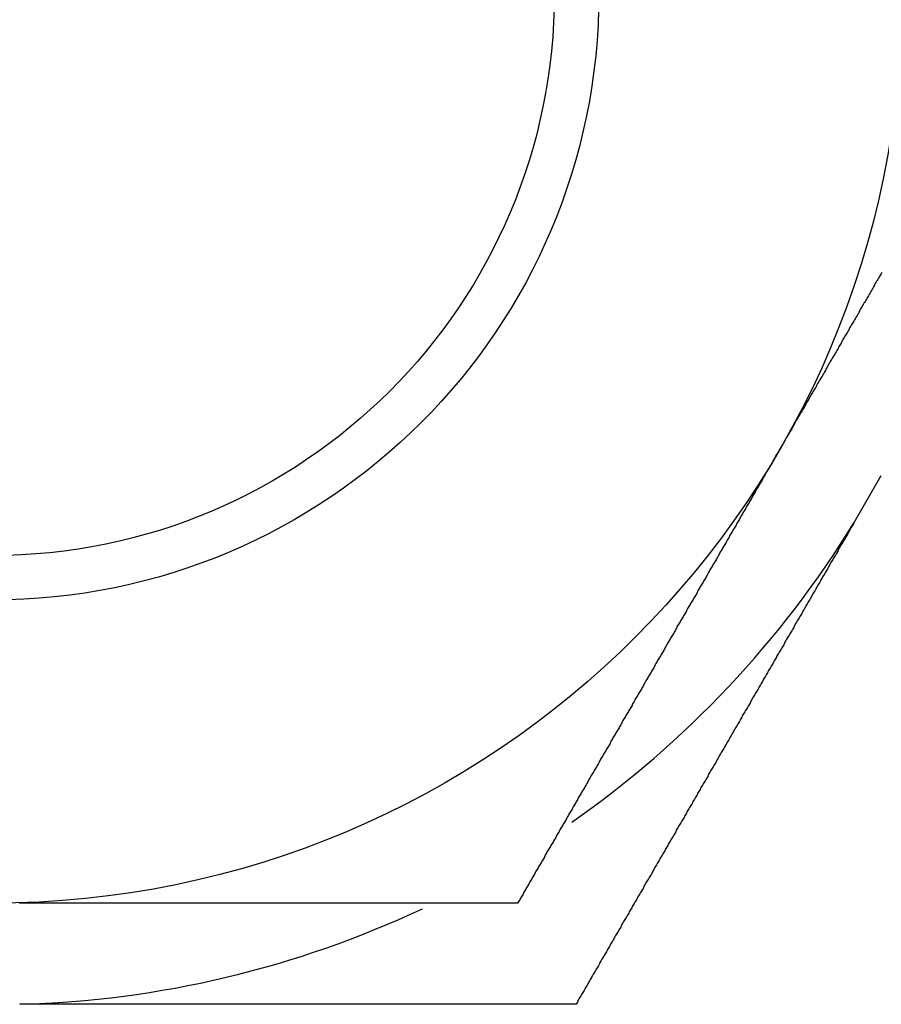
# Model space of a CAD drawing. Extents: x 9.3 to 31.1, y 5.1 to 19.6.
# Tile 5 of 132: x 10.086 to 10.353, y 9.813 to 10.117. Entities that reach past the tile are written whole.
import ezdxf

# ---------------------------------------------------------------- set-up
doc = ezdxf.new("R2010")
doc.units = 0
doc.layers.get('0').update_dxf_attribs({"linetype": 'CONTINUOUS'})

msp = doc.modelspace()

# ---------------------------------------------------------------- linework, layer by layer
at = {"color": 7, "linetype": 'CONTINUOUS'}
msp.add_line((10.3442749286, 9.9614986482), (10.3526886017, 9.9760715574), dxfattribs=at)
at = {"color": 7}
for points in [[(10.3528, 10.0388, 0), (10.3526, 10.0384, 0), (10.3524, 10.0381, 0), (10.3522, 10.0378, 0), (10.352, 10.0374, 0), (10.3518, 10.0371, 0), (10.3516, 10.0367, 0), (10.3514, 10.0364, 0), (10.3512, 10.0361, 0), (10.351, 10.0357, 0), (10.3508, 10.0354, 0), (10.3506, 10.035, 0), (10.3505, 10.0347, 0), (10.3503, 10.0344, 0), (10.3501, 10.034, 0), (10.3499, 10.0337, 0), (10.3497, 10.0333, 0), (10.3495, 10.033, 0), (10.3493, 10.0327, 0), (10.3491, 10.0323, 0), (10.3489, 10.032, 0), (10.3487, 10.0316, 0), (10.3485, 10.0313, 0), (10.3483, 10.031, 0), (10.3481, 10.0306, 0), (10.3479, 10.0303, 0), (10.3477, 10.0299, 0), (10.3475, 10.0296, 0), (10.3473, 10.0293, 0), (10.3471, 10.0289, 0), (10.3469, 10.0286, 0), (10.3467, 10.0282, 0), (10.3465, 10.0279, 0), (10.3463, 10.0276, 0), (10.3461, 10.0272, 0), (10.3459, 10.0269, 0), (10.3457, 10.0266, 0), (10.3456, 10.0262, 0), (10.3454, 10.0259, 0), (10.3452, 10.0255, 0), (10.345, 10.0252, 0), (10.3448, 10.0249, 0), (10.3446, 10.0245, 0), (10.3444, 10.0242, 0), (10.3442, 10.0238, 0), (10.344, 10.0235, 0), (10.3438, 10.0232, 0), (10.3436, 10.0228, 0), (10.3434, 10.0225, 0), (10.3432, 10.0221, 0), (10.343, 10.0218, 0), (10.3428, 10.0215, 0), (10.3426, 10.0211, 0), (10.3424, 10.0208, 0), (10.3422, 10.0204, 0), (10.342, 10.0201, 0), (10.3418, 10.0198, 0), (10.3416, 10.0194, 0), (10.3414, 10.0191, 0), (10.3412, 10.0187, 0), (10.341, 10.0184, 0), (10.3408, 10.0181, 0), (10.3406, 10.0177, 0), (10.3405, 10.0174, 0), (10.3403, 10.017, 0), (10.3401, 10.0167, 0), (10.3399, 10.0164, 0), (10.3397, 10.016, 0), (10.3395, 10.0157, 0), (10.3393, 10.0153, 0), (10.3391, 10.015, 0), (10.3389, 10.0147, 0), (10.3387, 10.0143, 0), (10.3385, 10.014, 0), (10.3383, 10.0136, 0), (10.3381, 10.0133, 0), (10.3379, 10.013, 0), (10.3377, 10.0126, 0), (10.3375, 10.0123, 0), (10.3373, 10.0119, 0), (10.3371, 10.0116, 0), (10.3369, 10.0113, 0), (10.3367, 10.0109, 0), (10.3365, 10.0106, 0), (10.3363, 10.0102, 0), (10.3361, 10.0099, 0), (10.3359, 10.0096, 0), (10.3357, 10.0092, 0), (10.3355, 10.0089, 0), (10.3354, 10.0085, 0), (10.3352, 10.0082, 0), (10.335, 10.0079, 0), (10.3348, 10.0075, 0), (10.3346, 10.0072, 0), (10.3344, 10.0068, 0), (10.3342, 10.0065, 0), (10.334, 10.0062, 0), (10.3338, 10.0058, 0), (10.3336, 10.0055, 0), (10.3334, 10.0051, 0), (10.3332, 10.0048, 0), (10.333, 10.0045, 0), (10.3328, 10.0041, 0), (10.3326, 10.0038, 0), (10.3324, 10.0034, 0), (10.3322, 10.0031, 0), (10.332, 10.0028, 0), (10.3318, 10.0024, 0), (10.3316, 10.0021, 0), (10.3314, 10.0017, 0), (10.3312, 10.0014, 0), (10.331, 10.0011, 0), (10.3308, 10.0007, 0), (10.3306, 10.0004, 0), (10.3304, 10, 0), (10.3303, 9.99971, 0), (10.3301, 9.99937, 0), (10.3299, 9.99903, 0), (10.3297, 9.99869, 0), (10.3295, 9.99835, 0), (10.3293, 9.99801, 0), (10.3291, 9.99767, 0), (10.3289, 9.99733, 0), (10.3287, 9.99699, 0), (10.3285, 9.99665, 0), (10.3283, 9.99631, 0), (10.3281, 9.99597, 0), (10.3279, 9.99563, 0), (10.3277, 9.99529, 0), (10.3275, 9.99495, 0), (10.3273, 9.99461, 0), (10.3271, 9.99427, 0), (10.3269, 9.99393, 0), (10.3267, 9.99359, 0), (10.3265, 9.99325, 0), (10.3263, 9.99291, 0), (10.3261, 9.99257, 0), (10.3259, 9.99223, 0), (10.3257, 9.99189, 0), (10.3255, 9.99155, 0), (10.3253, 9.99121, 0), (10.3251, 9.99087, 0), (10.325, 9.99053, 0), (10.3248, 9.99019, 0), (10.3246, 9.98985, 0), (10.3244, 9.98951, 0), (10.3242, 9.98917, 0), (10.324, 9.98883, 0), (10.3238, 9.98849, 0), (10.3236, 9.98815, 0), (10.3234, 9.98781, 0), (10.3232, 9.98747, 0), (10.323, 9.98713, 0), (10.3228, 9.98679, 0), (10.3226, 9.98645, 0), (10.3224, 9.98611, 0), (10.3222, 9.98577, 0), (10.322, 9.98543, 0), (10.3218, 9.98509, 0), (10.3216, 9.98475, 0), (10.3214, 9.98441, 0)], [(10.3214, 9.98441, 0), (10.3212, 9.98409, 0), (10.3211, 9.98378, 0), (10.3209, 9.98346, 0), (10.3207, 9.98315, 0), (10.3205, 9.98283, 0), (10.3203, 9.98252, 0), (10.3201, 9.9822, 0), (10.32, 9.98188, 0), (10.3198, 9.98157, 0), (10.3196, 9.98125, 0), (10.3194, 9.98094, 0), (10.3192, 9.98062, 0), (10.319, 9.98031, 0), (10.3189, 9.97999, 0), (10.3187, 9.97968, 0), (10.3185, 9.97936, 0), (10.3183, 9.97904, 0), (10.3181, 9.97873, 0), (10.318, 9.97841, 0), (10.3178, 9.9781, 0), (10.3176, 9.97778, 0), (10.3174, 9.97747, 0), (10.3172, 9.97715, 0), (10.317, 9.97683, 0), (10.3169, 9.97652, 0), (10.3167, 9.9762, 0), (10.3165, 9.97589, 0), (10.3163, 9.97557, 0), (10.3161, 9.97526, 0), (10.316, 9.97494, 0), (10.3158, 9.97463, 0), (10.3156, 9.97431, 0), (10.3154, 9.97399, 0), (10.3152, 9.97368, 0), (10.315, 9.97336, 0), (10.3149, 9.97305, 0), (10.3147, 9.97273, 0), (10.3145, 9.97242, 0), (10.3143, 9.9721, 0), (10.3141, 9.97178, 0), (10.3139, 9.97147, 0), (10.3138, 9.97115, 0), (10.3136, 9.97084, 0), (10.3134, 9.97052, 0), (10.3132, 9.97021, 0), (10.313, 9.96989, 0), (10.3129, 9.96958, 0), (10.3127, 9.96926, 0), (10.3125, 9.96894, 0), (10.3123, 9.96863, 0), (10.3121, 9.96831, 0), (10.3119, 9.968, 0), (10.3118, 9.96768, 0), (10.3116, 9.96737, 0), (10.3114, 9.96705, 0), (10.3112, 9.96674, 0), (10.311, 9.96642, 0), (10.3108, 9.9661, 0), (10.3107, 9.96579, 0), (10.3105, 9.96547, 0), (10.3103, 9.96516, 0), (10.3101, 9.96484, 0), (10.3099, 9.96453, 0), (10.3098, 9.96421, 0), (10.3096, 9.9639, 0), (10.3094, 9.96358, 0), (10.3092, 9.96326, 0), (10.309, 9.96295, 0), (10.3088, 9.96263, 0), (10.3087, 9.96232, 0), (10.3085, 9.962, 0), (10.3083, 9.96169, 0), (10.3081, 9.96137, 0), (10.3079, 9.96106, 0), (10.3078, 9.96074, 0), (10.3076, 9.96042, 0), (10.3074, 9.96011, 0), (10.3072, 9.95979, 0), (10.307, 9.95948, 0), (10.3068, 9.95916, 0), (10.3067, 9.95885, 0), (10.3065, 9.95853, 0), (10.3063, 9.95822, 0), (10.3061, 9.9579, 0), (10.3059, 9.95758, 0), (10.3057, 9.95727, 0), (10.3056, 9.95695, 0), (10.3054, 9.95664, 0), (10.3052, 9.95632, 0), (10.305, 9.95601, 0), (10.3048, 9.95569, 0), (10.3047, 9.95538, 0), (10.3045, 9.95506, 0), (10.3043, 9.95475, 0), (10.3041, 9.95443, 0), (10.3039, 9.95411, 0), (10.3037, 9.9538, 0), (10.3036, 9.95348, 0), (10.3034, 9.95317, 0), (10.3032, 9.95285, 0), (10.303, 9.95254, 0), (10.3028, 9.95222, 0), (10.3027, 9.95191, 0), (10.3025, 9.95159, 0), (10.3023, 9.95128, 0), (10.3021, 9.95096, 0), (10.3019, 9.95064, 0), (10.3017, 9.95033, 0), (10.3016, 9.95001, 0), (10.3014, 9.9497, 0), (10.3012, 9.94938, 0), (10.301, 9.94907, 0), (10.3008, 9.94875, 0), (10.3006, 9.94844, 0), (10.3005, 9.94812, 0), (10.3003, 9.94781, 0), (10.3001, 9.94749, 0), (10.2999, 9.94718, 0), (10.2997, 9.94686, 0), (10.2996, 9.94654, 0), (10.2994, 9.94623, 0), (10.2992, 9.94591, 0), (10.299, 9.9456, 0), (10.2988, 9.94528, 0), (10.2986, 9.94497, 0), (10.2985, 9.94465, 0), (10.2983, 9.94434, 0), (10.2981, 9.94402, 0), (10.2979, 9.94371, 0), (10.2977, 9.94339, 0), (10.2976, 9.94308, 0), (10.2974, 9.94276, 0), (10.2972, 9.94245, 0), (10.297, 9.94213, 0), (10.2968, 9.94182, 0), (10.2966, 9.9415, 0), (10.2965, 9.94118, 0), (10.2963, 9.94087, 0), (10.2961, 9.94055, 0), (10.2959, 9.94024, 0), (10.2957, 9.93992, 0), (10.2956, 9.93961, 0), (10.2954, 9.93929, 0), (10.2952, 9.93898, 0), (10.295, 9.93866, 0), (10.2948, 9.93835, 0), (10.2946, 9.93803, 0), (10.2945, 9.93772, 0), (10.2943, 9.9374, 0), (10.2941, 9.93709, 0), (10.2939, 9.93677, 0), (10.2937, 9.93646, 0), (10.2936, 9.93614, 0), (10.2934, 9.93583, 0), (10.2932, 9.93551, 0), (10.293, 9.93519, 0), (10.2928, 9.93488, 0), (10.2926, 9.93456, 0), (10.2925, 9.93425, 0), (10.2923, 9.93393, 0), (10.2921, 9.93362, 0), (10.2919, 9.9333, 0), (10.2917, 9.93299, 0), (10.2915, 9.93267, 0), (10.2914, 9.93236, 0), (10.2912, 9.93204, 0), (10.291, 9.93173, 0), (10.2908, 9.93141, 0), (10.2906, 9.9311, 0), (10.2905, 9.93078, 0), (10.2903, 9.93047, 0), (10.2901, 9.93015, 0), (10.2899, 9.92984, 0), (10.2897, 9.92952, 0), (10.2895, 9.92921, 0), (10.2894, 9.92889, 0), (10.2892, 9.92858, 0), (10.289, 9.92826, 0), (10.2888, 9.92795, 0), (10.2886, 9.92763, 0), (10.2885, 9.92732, 0), (10.2883, 9.927, 0), (10.2881, 9.92669, 0), (10.2879, 9.92637, 0), (10.2877, 9.92606, 0), (10.2875, 9.92574, 0), (10.2874, 9.92543, 0), (10.2872, 9.92511, 0), (10.287, 9.9248, 0), (10.2868, 9.92448, 0), (10.2866, 9.92417, 0), (10.2865, 9.92385, 0), (10.2863, 9.92354, 0), (10.2861, 9.92322, 0), (10.2859, 9.92291, 0), (10.2857, 9.92259, 0), (10.2855, 9.92228, 0), (10.2854, 9.92196, 0), (10.2852, 9.92165, 0), (10.285, 9.92133, 0), (10.2848, 9.92102, 0), (10.2846, 9.9207, 0), (10.2845, 9.92039, 0), (10.2843, 9.92007, 0), (10.2841, 9.91976, 0), (10.2839, 9.91944, 0), (10.2837, 9.91913, 0), (10.2835, 9.91881, 0), (10.2834, 9.9185, 0), (10.2832, 9.91818, 0), (10.283, 9.91787, 0), (10.2828, 9.91755, 0), (10.2826, 9.91724, 0), (10.2825, 9.91692, 0), (10.2823, 9.91661, 0), (10.2821, 9.91629, 0), (10.2819, 9.91598, 0), (10.2817, 9.91566, 0), (10.2815, 9.91535, 0), (10.2814, 9.91504, 0), (10.2812, 9.91472, 0), (10.281, 9.91441, 0), (10.2808, 9.91409, 0), (10.2806, 9.91378, 0), (10.2805, 9.91346, 0), (10.2803, 9.91315, 0), (10.2801, 9.91283, 0), (10.2799, 9.91252, 0), (10.2797, 9.9122, 0), (10.2795, 9.91189, 0), (10.2794, 9.91157, 0), (10.2792, 9.91126, 0), (10.279, 9.91094, 0), (10.2788, 9.91063, 0), (10.2786, 9.91031, 0), (10.2785, 9.91, 0), (10.2783, 9.90968, 0), (10.2781, 9.90937, 0), (10.2779, 9.90906, 0), (10.2777, 9.90874, 0), (10.2775, 9.90843, 0), (10.2774, 9.90811, 0), (10.2772, 9.9078, 0), (10.277, 9.90748, 0), (10.2768, 9.90717, 0), (10.2766, 9.90685, 0), (10.2765, 9.90654, 0), (10.2763, 9.90622, 0), (10.2761, 9.90591, 0), (10.2759, 9.90559, 0), (10.2757, 9.90528, 0), (10.2756, 9.90497, 0), (10.2754, 9.90465, 0), (10.2752, 9.90434, 0), (10.275, 9.90402, 0), (10.2748, 9.90371, 0), (10.2746, 9.90339, 0), (10.2745, 9.90308, 0), (10.2743, 9.90276, 0), (10.2741, 9.90245, 0), (10.2739, 9.90213, 0), (10.2737, 9.90182, 0), (10.2736, 9.90151, 0), (10.2734, 9.90119, 0), (10.2732, 9.90088, 0), (10.273, 9.90056, 0), (10.2728, 9.90025, 0), (10.2726, 9.89993, 0), (10.2725, 9.89962, 0), (10.2723, 9.8993, 0), (10.2721, 9.89899, 0), (10.2719, 9.89868, 0), (10.2717, 9.89836, 0), (10.2716, 9.89805, 0), (10.2714, 9.89773, 0), (10.2712, 9.89742, 0), (10.271, 9.8971, 0), (10.2708, 9.89679, 0), (10.2706, 9.89647, 0), (10.2705, 9.89616, 0), (10.2703, 9.89585, 0), (10.2701, 9.89553, 0), (10.2699, 9.89522, 0), (10.2697, 9.8949, 0), (10.2696, 9.89459, 0), (10.2694, 9.89427, 0), (10.2692, 9.89396, 0), (10.269, 9.89365, 0), (10.2688, 9.89333, 0), (10.2687, 9.89302, 0), (10.2685, 9.8927, 0), (10.2683, 9.89239, 0), (10.2681, 9.89207, 0), (10.2679, 9.89176, 0), (10.2677, 9.89145, 0), (10.2676, 9.89113, 0), (10.2674, 9.89082, 0), (10.2672, 9.8905, 0), (10.267, 9.89019, 0), (10.2668, 9.88988, 0), (10.2667, 9.88956, 0), (10.2665, 9.88925, 0), (10.2663, 9.88893, 0), (10.2661, 9.88862, 0), (10.2659, 9.8883, 0), (10.2658, 9.88799, 0), (10.2656, 9.88768, 0), (10.2654, 9.88736, 0), (10.2652, 9.88705, 0), (10.265, 9.88673, 0), (10.2648, 9.88642, 0), (10.2647, 9.88611, 0), (10.2645, 9.88579, 0), (10.2643, 9.88548, 0), (10.2641, 9.88516, 0), (10.2639, 9.88485, 0), (10.2638, 9.88454, 0), (10.2636, 9.88422, 0), (10.2634, 9.88391, 0), (10.2632, 9.88359, 0), (10.263, 9.88328, 0), (10.2628, 9.88296, 0), (10.2627, 9.88265, 0), (10.2625, 9.88234, 0), (10.2623, 9.88202, 0), (10.2621, 9.88171, 0), (10.2619, 9.88139, 0), (10.2618, 9.88108, 0), (10.2616, 9.88077, 0), (10.2614, 9.88045, 0), (10.2612, 9.88014, 0), (10.261, 9.87983, 0), (10.2609, 9.87951, 0), (10.2607, 9.8792, 0), (10.2605, 9.87888, 0), (10.2603, 9.87857, 0), (10.2601, 9.87826, 0), (10.2599, 9.87794, 0), (10.2598, 9.87763, 0), (10.2596, 9.87731, 0), (10.2594, 9.877, 0), (10.2592, 9.87669, 0), (10.259, 9.87637, 0), (10.2589, 9.87606, 0), (10.2587, 9.87575, 0), (10.2585, 9.87543, 0), (10.2583, 9.87512, 0), (10.2581, 9.8748, 0), (10.258, 9.87449, 0), (10.2578, 9.87418, 0), (10.2576, 9.87386, 0), (10.2574, 9.87355, 0), (10.2572, 9.87323, 0), (10.2571, 9.87292, 0), (10.2569, 9.87261, 0), (10.2567, 9.87229, 0), (10.2565, 9.87198, 0), (10.2563, 9.87167, 0), (10.2561, 9.87135, 0), (10.256, 9.87104, 0), (10.2558, 9.87073, 0), (10.2556, 9.87041, 0), (10.2554, 9.8701, 0), (10.2552, 9.86978, 0), (10.2551, 9.86947, 0), (10.2549, 9.86916, 0), (10.2547, 9.86884, 0), (10.2545, 9.86853, 0), (10.2543, 9.86822, 0), (10.2542, 9.8679, 0), (10.254, 9.86759, 0), (10.2538, 9.86728, 0), (10.2536, 9.86696, 0), (10.2534, 9.86665, 0), (10.2532, 9.86633, 0), (10.2531, 9.86602, 0), (10.2529, 9.86571, 0), (10.2527, 9.86539, 0), (10.2525, 9.86508, 0), (10.2523, 9.86477, 0), (10.2522, 9.86445, 0), (10.252, 9.86414, 0), (10.2518, 9.86383, 0), (10.2516, 9.86351, 0), (10.2514, 9.8632, 0), (10.2513, 9.86289, 0), (10.2511, 9.86257, 0), (10.2509, 9.86226, 0), (10.2507, 9.86195, 0), (10.2505, 9.86163, 0), (10.2504, 9.86132, 0), (10.2502, 9.86101, 0), (10.25, 9.86069, 0), (10.2498, 9.86038, 0), (10.2496, 9.86007, 0), (10.2494, 9.85975, 0), (10.2493, 9.85944, 0), (10.2491, 9.85913, 0), (10.2489, 9.85881, 0), (10.2487, 9.8585, 0), (10.2485, 9.85819, 0), (10.2484, 9.85787, 0), (10.2482, 9.85756, 0), (10.248, 9.85725, 0), (10.2478, 9.85693, 0), (10.2476, 9.85662, 0), (10.2475, 9.85631, 0), (10.2473, 9.85599, 0), (10.2471, 9.85568, 0), (10.2469, 9.85537, 0), (10.2467, 9.85505, 0), (10.2466, 9.85474, 0), (10.2464, 9.85443, 0), (10.2462, 9.85411, 0), (10.246, 9.8538, 0), (10.2458, 9.85349, 0), (10.2457, 9.85318, 0), (10.2455, 9.85286, 0), (10.2453, 9.85255, 0), (10.2451, 9.85224, 0), (10.2449, 9.85192, 0), (10.2447, 9.85161, 0), (10.2446, 9.8513, 0), (10.2444, 9.85098, 0), (10.2442, 9.85067, 0), (10.244, 9.85036, 0), (10.2438, 9.85004, 0), (10.2437, 9.84973, 0), (10.2435, 9.84942, 0), (10.2433, 9.84911, 0), (10.2431, 9.84879, 0), (10.2429, 9.84848, 0), (10.2428, 9.84817, 0), (10.2426, 9.84785, 0), (10.2424, 9.84754, 0), (10.2422, 9.84723, 0), (10.242, 9.84691, 0), (10.2419, 9.8466, 0), (10.2417, 9.84629, 0), (10.2415, 9.84598, 0), (10.2413, 9.84566, 0), (10.2411, 9.84535, 0), (10.241, 9.84504, 0), (10.2408, 9.84472, 0), (10.2406, 9.84441, 0), (10.2404, 9.8441, 0), (10.2402, 9.84379, 0)], [(10.3443, 9.9615, 0), (10.3441, 9.96116, 0), (10.3439, 9.96083, 0), (10.3437, 9.9605, 0), (10.3435, 9.96016, 0), (10.3433, 9.95983, 0), (10.3431, 9.95949, 0), (10.3429, 9.95916, 0), (10.3427, 9.95882, 0), (10.3425, 9.95849, 0), (10.3423, 9.95815, 0), (10.3422, 9.95782, 0), (10.342, 9.95749, 0), (10.3418, 9.95715, 0), (10.3416, 9.95682, 0), (10.3414, 9.95648, 0), (10.3412, 9.95615, 0), (10.341, 9.95581, 0), (10.3408, 9.95548, 0), (10.3406, 9.95515, 0), (10.3404, 9.95481, 0), (10.3402, 9.95448, 0), (10.34, 9.95414, 0), (10.3398, 9.95381, 0), (10.3396, 9.95347, 0), (10.3394, 9.95314, 0), (10.3393, 9.9528, 0), (10.3391, 9.95247, 0), (10.3389, 9.95214, 0), (10.3387, 9.9518, 0), (10.3385, 9.95147, 0), (10.3383, 9.95113, 0), (10.3381, 9.9508, 0), (10.3379, 9.95046, 0), (10.3377, 9.95013, 0), (10.3375, 9.9498, 0), (10.3373, 9.94946, 0), (10.3371, 9.94913, 0), (10.3369, 9.94879, 0), (10.3367, 9.94846, 0), (10.3366, 9.94812, 0), (10.3364, 9.94779, 0), (10.3362, 9.94745, 0), (10.336, 9.94712, 0), (10.3358, 9.94679, 0), (10.3356, 9.94645, 0), (10.3354, 9.94612, 0), (10.3352, 9.94578, 0), (10.335, 9.94545, 0), (10.3348, 9.94511, 0), (10.3346, 9.94478, 0), (10.3344, 9.94445, 0), (10.3342, 9.94411, 0), (10.334, 9.94378, 0), (10.3339, 9.94344, 0), (10.3337, 9.94311, 0), (10.3335, 9.94277, 0), (10.3333, 9.94244, 0), (10.3331, 9.94211, 0), (10.3329, 9.94177, 0), (10.3327, 9.94144, 0), (10.3325, 9.9411, 0), (10.3323, 9.94077, 0), (10.3321, 9.94043, 0), (10.3319, 9.9401, 0), (10.3317, 9.93977, 0), (10.3315, 9.93943, 0), (10.3313, 9.9391, 0), (10.3311, 9.93876, 0), (10.331, 9.93843, 0), (10.3308, 9.93809, 0), (10.3306, 9.93776, 0), (10.3304, 9.93743, 0), (10.3302, 9.93709, 0), (10.33, 9.93676, 0), (10.3298, 9.93642, 0), (10.3296, 9.93609, 0), (10.3294, 9.93576, 0), (10.3292, 9.93542, 0), (10.329, 9.93509, 0), (10.3288, 9.93475, 0), (10.3286, 9.93442, 0), (10.3284, 9.93408, 0), (10.3283, 9.93375, 0), (10.3281, 9.93342, 0), (10.3279, 9.93308, 0), (10.3277, 9.93275, 0), (10.3275, 9.93241, 0), (10.3273, 9.93208, 0), (10.3271, 9.93174, 0), (10.3269, 9.93141, 0), (10.3267, 9.93108, 0), (10.3265, 9.93074, 0), (10.3263, 9.93041, 0), (10.3261, 9.93007, 0), (10.3259, 9.92974, 0), (10.3257, 9.92941, 0), (10.3256, 9.92907, 0), (10.3254, 9.92874, 0), (10.3252, 9.9284, 0), (10.325, 9.92807, 0), (10.3248, 9.92773, 0), (10.3246, 9.9274, 0), (10.3244, 9.92707, 0), (10.3242, 9.92673, 0), (10.324, 9.9264, 0), (10.3238, 9.92606, 0), (10.3236, 9.92573, 0), (10.3234, 9.9254, 0), (10.3232, 9.92506, 0), (10.323, 9.92473, 0), (10.3229, 9.92439, 0), (10.3227, 9.92406, 0), (10.3225, 9.92373, 0), (10.3223, 9.92339, 0), (10.3221, 9.92306, 0), (10.3219, 9.92272, 0), (10.3217, 9.92239, 0), (10.3215, 9.92206, 0), (10.3213, 9.92172, 0), (10.3211, 9.92139, 0), (10.3209, 9.92105, 0), (10.3207, 9.92072, 0), (10.3205, 9.92039, 0), (10.3203, 9.92005, 0), (10.3202, 9.91972, 0), (10.32, 9.91938, 0), (10.3198, 9.91905, 0), (10.3196, 9.91871, 0), (10.3194, 9.91838, 0), (10.3192, 9.91805, 0), (10.319, 9.91771, 0), (10.3188, 9.91738, 0), (10.3186, 9.91705, 0), (10.3184, 9.91671, 0), (10.3182, 9.91638, 0), (10.318, 9.91604, 0), (10.3178, 9.91571, 0), (10.3176, 9.91538, 0), (10.3175, 9.91504, 0), (10.3173, 9.91471, 0), (10.3171, 9.91437, 0), (10.3169, 9.91404, 0), (10.3167, 9.91371, 0), (10.3165, 9.91337, 0), (10.3163, 9.91304, 0), (10.3161, 9.9127, 0), (10.3159, 9.91237, 0), (10.3157, 9.91204, 0), (10.3155, 9.9117, 0), (10.3153, 9.91137, 0), (10.3151, 9.91103, 0), (10.3149, 9.9107, 0), (10.3148, 9.91037, 0), (10.3146, 9.91003, 0), (10.3144, 9.9097, 0), (10.3142, 9.90936, 0), (10.314, 9.90903, 0), (10.3138, 9.9087, 0), (10.3136, 9.90836, 0), (10.3134, 9.90803, 0), (10.3132, 9.9077, 0), (10.313, 9.90736, 0), (10.3128, 9.90703, 0), (10.3126, 9.90669, 0), (10.3124, 9.90636, 0), (10.3122, 9.90603, 0), (10.3121, 9.90569, 0), (10.3119, 9.90536, 0), (10.3117, 9.90503, 0), (10.3115, 9.90469, 0), (10.3113, 9.90436, 0), (10.3111, 9.90402, 0), (10.3109, 9.90369, 0), (10.3107, 9.90336, 0), (10.3105, 9.90302, 0), (10.3103, 9.90269, 0), (10.3101, 9.90236, 0), (10.3099, 9.90202, 0), (10.3097, 9.90169, 0), (10.3096, 9.90135, 0), (10.3094, 9.90102, 0), (10.3092, 9.90069, 0), (10.309, 9.90035, 0), (10.3088, 9.90002, 0), (10.3086, 9.89969, 0), (10.3084, 9.89935, 0), (10.3082, 9.89902, 0), (10.308, 9.89868, 0), (10.3078, 9.89835, 0), (10.3076, 9.89802, 0), (10.3074, 9.89768, 0), (10.3072, 9.89735, 0), (10.307, 9.89702, 0), (10.3069, 9.89668, 0), (10.3067, 9.89635, 0), (10.3065, 9.89602, 0), (10.3063, 9.89568, 0), (10.3061, 9.89535, 0), (10.3059, 9.89502, 0), (10.3057, 9.89468, 0), (10.3055, 9.89435, 0), (10.3053, 9.89401, 0), (10.3051, 9.89368, 0), (10.3049, 9.89335, 0), (10.3047, 9.89301, 0), (10.3045, 9.89268, 0), (10.3044, 9.89235, 0), (10.3042, 9.89201, 0), (10.304, 9.89168, 0), (10.3038, 9.89135, 0), (10.3036, 9.89101, 0), (10.3034, 9.89068, 0), (10.3032, 9.89035, 0), (10.303, 9.89001, 0), (10.3028, 9.88968, 0), (10.3026, 9.88935, 0), (10.3024, 9.88901, 0), (10.3022, 9.88868, 0), (10.302, 9.88834, 0), (10.3018, 9.88801, 0), (10.3017, 9.88768, 0), (10.3015, 9.88734, 0), (10.3013, 9.88701, 0), (10.3011, 9.88668, 0), (10.3009, 9.88634, 0), (10.3007, 9.88601, 0), (10.3005, 9.88568, 0), (10.3003, 9.88534, 0), (10.3001, 9.88501, 0), (10.2999, 9.88468, 0), (10.2997, 9.88434, 0), (10.2995, 9.88401, 0), (10.2993, 9.88368, 0), (10.2992, 9.88334, 0), (10.299, 9.88301, 0), (10.2988, 9.88268, 0), (10.2986, 9.88234, 0), (10.2984, 9.88201, 0), (10.2982, 9.88168, 0), (10.298, 9.88134, 0), (10.2978, 9.88101, 0), (10.2976, 9.88068, 0), (10.2974, 9.88034, 0), (10.2972, 9.88001, 0), (10.297, 9.87968, 0), (10.2968, 9.87934, 0), (10.2967, 9.87901, 0), (10.2965, 9.87868, 0), (10.2963, 9.87834, 0), (10.2961, 9.87801, 0), (10.2959, 9.87768, 0), (10.2957, 9.87735, 0), (10.2955, 9.87701, 0), (10.2953, 9.87668, 0), (10.2951, 9.87635, 0), (10.2949, 9.87601, 0), (10.2947, 9.87568, 0), (10.2945, 9.87535, 0), (10.2943, 9.87501, 0), (10.2942, 9.87468, 0), (10.294, 9.87435, 0), (10.2938, 9.87401, 0), (10.2936, 9.87368, 0), (10.2934, 9.87335, 0), (10.2932, 9.87301, 0), (10.293, 9.87268, 0), (10.2928, 9.87235, 0), (10.2926, 9.87202, 0), (10.2924, 9.87168, 0), (10.2922, 9.87135, 0), (10.292, 9.87102, 0), (10.2918, 9.87068, 0), (10.2917, 9.87035, 0), (10.2915, 9.87002, 0), (10.2913, 9.86968, 0), (10.2911, 9.86935, 0), (10.2909, 9.86902, 0), (10.2907, 9.86868, 0), (10.2905, 9.86835, 0), (10.2903, 9.86802, 0), (10.2901, 9.86769, 0), (10.2899, 9.86735, 0), (10.2897, 9.86702, 0), (10.2895, 9.86669, 0), (10.2893, 9.86635, 0), (10.2892, 9.86602, 0), (10.289, 9.86569, 0), (10.2888, 9.86536, 0), (10.2886, 9.86502, 0), (10.2884, 9.86469, 0), (10.2882, 9.86436, 0), (10.288, 9.86402, 0), (10.2878, 9.86369, 0), (10.2876, 9.86336, 0), (10.2874, 9.86303, 0), (10.2872, 9.86269, 0), (10.287, 9.86236, 0), (10.2868, 9.86203, 0), (10.2867, 9.86169, 0), (10.2865, 9.86136, 0), (10.2863, 9.86103, 0), (10.2861, 9.8607, 0), (10.2859, 9.86036, 0), (10.2857, 9.86003, 0), (10.2855, 9.8597, 0), (10.2853, 9.85936, 0), (10.2851, 9.85903, 0), (10.2849, 9.8587, 0), (10.2847, 9.85837, 0), (10.2845, 9.85803, 0), (10.2843, 9.8577, 0), (10.2842, 9.85737, 0), (10.284, 9.85704, 0), (10.2838, 9.8567, 0), (10.2836, 9.85637, 0), (10.2834, 9.85604, 0), (10.2832, 9.8557, 0), (10.283, 9.85537, 0), (10.2828, 9.85504, 0), (10.2826, 9.85471, 0), (10.2824, 9.85437, 0), (10.2822, 9.85404, 0), (10.282, 9.85371, 0), (10.2819, 9.85338, 0), (10.2817, 9.85304, 0), (10.2815, 9.85271, 0), (10.2813, 9.85238, 0), (10.2811, 9.85205, 0), (10.2809, 9.85171, 0), (10.2807, 9.85138, 0), (10.2805, 9.85105, 0), (10.2803, 9.85072, 0), (10.2801, 9.85038, 0), (10.2799, 9.85005, 0), (10.2797, 9.84972, 0), (10.2795, 9.84939, 0), (10.2794, 9.84905, 0), (10.2792, 9.84872, 0), (10.279, 9.84839, 0), (10.2788, 9.84806, 0), (10.2786, 9.84772, 0), (10.2784, 9.84739, 0), (10.2782, 9.84706, 0), (10.278, 9.84673, 0), (10.2778, 9.84639, 0), (10.2776, 9.84606, 0), (10.2774, 9.84573, 0), (10.2772, 9.8454, 0), (10.2771, 9.84506, 0), (10.2769, 9.84473, 0), (10.2767, 9.8444, 0), (10.2765, 9.84407, 0), (10.2763, 9.84373, 0), (10.2761, 9.8434, 0), (10.2759, 9.84307, 0), (10.2757, 9.84274, 0), (10.2755, 9.8424, 0), (10.2753, 9.84207, 0), (10.2751, 9.84174, 0), (10.2749, 9.84141, 0), (10.2747, 9.84108, 0), (10.2746, 9.84074, 0), (10.2744, 9.84041, 0), (10.2742, 9.84008, 0), (10.274, 9.83975, 0), (10.2738, 9.83941, 0), (10.2736, 9.83908, 0), (10.2734, 9.83875, 0), (10.2732, 9.83842, 0), (10.273, 9.83809, 0), (10.2728, 9.83775, 0), (10.2726, 9.83742, 0), (10.2724, 9.83709, 0), (10.2723, 9.83676, 0), (10.2721, 9.83642, 0), (10.2719, 9.83609, 0), (10.2717, 9.83576, 0), (10.2715, 9.83543, 0), (10.2713, 9.8351, 0), (10.2711, 9.83476, 0), (10.2709, 9.83443, 0), (10.2707, 9.8341, 0), (10.2705, 9.83377, 0), (10.2703, 9.83344, 0), (10.2701, 9.8331, 0), (10.27, 9.83277, 0), (10.2698, 9.83244, 0), (10.2696, 9.83211, 0), (10.2694, 9.83178, 0), (10.2692, 9.83144, 0), (10.269, 9.83111, 0), (10.2688, 9.83078, 0), (10.2686, 9.83045, 0), (10.2684, 9.83012, 0), (10.2682, 9.82978, 0), (10.268, 9.82945, 0), (10.2678, 9.82912, 0), (10.2677, 9.82879, 0), (10.2675, 9.82846, 0), (10.2673, 9.82812, 0), (10.2671, 9.82779, 0), (10.2669, 9.82746, 0), (10.2667, 9.82713, 0), (10.2665, 9.8268, 0), (10.2663, 9.82646, 0), (10.2661, 9.82613, 0), (10.2659, 9.8258, 0), (10.2657, 9.82547, 0), (10.2655, 9.82514, 0), (10.2654, 9.82481, 0), (10.2652, 9.82447, 0), (10.265, 9.82414, 0), (10.2648, 9.82381, 0), (10.2646, 9.82348, 0), (10.2644, 9.82315, 0), (10.2642, 9.82282, 0), (10.264, 9.82248, 0), (10.2638, 9.82215, 0), (10.2636, 9.82182, 0), (10.2634, 9.82149, 0), (10.2632, 9.82116, 0), (10.2631, 9.82083, 0), (10.2629, 9.82049, 0), (10.2627, 9.82016, 0), (10.2625, 9.81983, 0), (10.2623, 9.8195, 0), (10.2621, 9.81917, 0), (10.2619, 9.81884, 0), (10.2617, 9.8185, 0), (10.2615, 9.81817, 0), (10.2613, 9.81784, 0), (10.2611, 9.81751, 0), (10.261, 9.81718, 0), (10.2608, 9.81685, 0), (10.2606, 9.81651, 0), (10.2604, 9.81618, 0), (10.2602, 9.81585, 0), (10.26, 9.81552, 0), (10.2598, 9.81519, 0), (10.2596, 9.81486, 0), (10.2594, 9.81452, 0), (10.2592, 9.81419, 0), (10.259, 9.81386, 0), (10.2588, 9.81353, 0), (10.2587, 9.8132, 0), (10.2585, 9.81287, 0), (10.2583, 9.81254, 0)], [(10.2402, 9.84379, 0), (10.2398, 9.84379, 0), (10.2395, 9.84379, 0), (10.2391, 9.84379, 0), (10.2387, 9.84379, 0), (10.2383, 9.84379, 0), (10.2379, 9.84379, 0), (10.2375, 9.84379, 0), (10.2371, 9.84379, 0), (10.2367, 9.84379, 0), (10.2363, 9.84379, 0), (10.2359, 9.84379, 0), (10.2356, 9.84379, 0), (10.2352, 9.84379, 0), (10.2348, 9.84379, 0), (10.2344, 9.84379, 0), (10.234, 9.84379, 0), (10.2336, 9.84379, 0), (10.2332, 9.84379, 0), (10.2328, 9.84379, 0), (10.2324, 9.84379, 0), (10.2321, 9.84379, 0), (10.2317, 9.84379, 0), (10.2313, 9.84379, 0), (10.2309, 9.84379, 0), (10.2305, 9.84379, 0), (10.2301, 9.84379, 0), (10.2297, 9.84379, 0), (10.2293, 9.84379, 0), (10.2289, 9.84379, 0), (10.2285, 9.84379, 0), (10.2282, 9.84379, 0), (10.2278, 9.84379, 0), (10.2274, 9.84379, 0), (10.227, 9.84379, 0), (10.2266, 9.84379, 0), (10.2262, 9.84379, 0), (10.2258, 9.84379, 0), (10.2254, 9.84379, 0), (10.225, 9.84379, 0), (10.2247, 9.84379, 0), (10.2243, 9.84379, 0), (10.2239, 9.84379, 0), (10.2235, 9.84379, 0), (10.2231, 9.84379, 0), (10.2227, 9.84379, 0), (10.2223, 9.84379, 0), (10.2219, 9.84379, 0), (10.2215, 9.84379, 0), (10.2211, 9.84379, 0), (10.2208, 9.84379, 0), (10.2204, 9.84379, 0), (10.22, 9.84379, 0), (10.2196, 9.84379, 0), (10.2192, 9.84379, 0), (10.2188, 9.84379, 0), (10.2184, 9.84379, 0), (10.218, 9.84379, 0), (10.2176, 9.84379, 0), (10.2172, 9.84379, 0), (10.2169, 9.84379, 0), (10.2165, 9.84379, 0), (10.2161, 9.84379, 0), (10.2157, 9.84379, 0), (10.2153, 9.84379, 0), (10.2149, 9.84379, 0), (10.2145, 9.84379, 0), (10.2141, 9.84379, 0), (10.2137, 9.84379, 0), (10.2134, 9.84379, 0), (10.213, 9.84379, 0), (10.2126, 9.84379, 0), (10.2122, 9.84379, 0), (10.2118, 9.84379, 0), (10.2114, 9.84379, 0), (10.211, 9.84379, 0), (10.2106, 9.84379, 0), (10.2102, 9.84379, 0), (10.2098, 9.84379, 0), (10.2094, 9.84379, 0), (10.2091, 9.84379, 0), (10.2087, 9.84379, 0), (10.2083, 9.84379, 0), (10.2079, 9.84379, 0), (10.2075, 9.84379, 0), (10.2071, 9.84379, 0), (10.2067, 9.84379, 0), (10.2063, 9.84379, 0), (10.2059, 9.84379, 0), (10.2055, 9.84379, 0), (10.2052, 9.84379, 0), (10.2048, 9.84379, 0), (10.2044, 9.84379, 0), (10.204, 9.84379, 0), (10.2036, 9.84379, 0), (10.2032, 9.84379, 0), (10.2028, 9.84379, 0), (10.2024, 9.84379, 0), (10.202, 9.84379, 0), (10.2016, 9.84379, 0), (10.2013, 9.84379, 0), (10.2009, 9.84379, 0), (10.2005, 9.84379, 0), (10.2001, 9.84379, 0), (10.1997, 9.84379, 0), (10.1993, 9.84379, 0), (10.1989, 9.84379, 0), (10.1985, 9.84379, 0), (10.1981, 9.84379, 0), (10.1977, 9.84379, 0), (10.1974, 9.84379, 0), (10.197, 9.84379, 0), (10.1966, 9.84379, 0), (10.1962, 9.84379, 0), (10.1958, 9.84379, 0), (10.1954, 9.84379, 0), (10.195, 9.84379, 0), (10.1946, 9.84379, 0), (10.1942, 9.84379, 0), (10.1938, 9.84379, 0), (10.1934, 9.84379, 0), (10.1931, 9.84379, 0), (10.1927, 9.84379, 0), (10.1923, 9.84379, 0), (10.1919, 9.84379, 0), (10.1915, 9.84379, 0), (10.1911, 9.84379, 0), (10.1907, 9.84379, 0), (10.1903, 9.84379, 0), (10.1899, 9.84379, 0), (10.1895, 9.84379, 0), (10.1891, 9.84379, 0), (10.1888, 9.84379, 0), (10.1884, 9.84379, 0), (10.188, 9.84379, 0), (10.1876, 9.84379, 0), (10.1872, 9.84379, 0), (10.1868, 9.84379, 0), (10.1864, 9.84379, 0), (10.186, 9.84379, 0), (10.1856, 9.84379, 0), (10.1852, 9.84379, 0), (10.1848, 9.84379, 0), (10.1845, 9.84379, 0), (10.1841, 9.84379, 0), (10.1837, 9.84379, 0), (10.1833, 9.84379, 0), (10.1829, 9.84379, 0), (10.1825, 9.84379, 0), (10.1821, 9.84379, 0), (10.1817, 9.84379, 0), (10.1813, 9.84379, 0), (10.1809, 9.84379, 0), (10.1806, 9.84379, 0), (10.1802, 9.84379, 0), (10.1798, 9.84379, 0), (10.1794, 9.84379, 0), (10.179, 9.84379, 0), (10.1786, 9.84379, 0), (10.1782, 9.84379, 0), (10.1778, 9.84379, 0), (10.1774, 9.84379, 0), (10.177, 9.84379, 0), (10.1766, 9.84379, 0), (10.1762, 9.84379, 0), (10.1759, 9.84379, 0), (10.1755, 9.84379, 0), (10.1751, 9.84379, 0), (10.1747, 9.84379, 0), (10.1743, 9.84379, 0), (10.1739, 9.84379, 0), (10.1735, 9.84379, 0), (10.1731, 9.84379, 0), (10.1727, 9.84379, 0), (10.1723, 9.84379, 0), (10.1719, 9.84379, 0), (10.1716, 9.84379, 0), (10.1712, 9.84379, 0), (10.1708, 9.84379, 0), (10.1704, 9.84379, 0), (10.17, 9.84379, 0), (10.1696, 9.84379, 0), (10.1692, 9.84379, 0), (10.1688, 9.84379, 0), (10.1684, 9.84379, 0), (10.168, 9.84379, 0), (10.1676, 9.84379, 0), (10.1673, 9.84379, 0), (10.1669, 9.84379, 0), (10.1665, 9.84379, 0), (10.1661, 9.84379, 0), (10.1657, 9.84379, 0), (10.1653, 9.84379, 0), (10.1649, 9.84379, 0), (10.1645, 9.84379, 0), (10.1641, 9.84379, 0), (10.1637, 9.84379, 0), (10.1633, 9.84379, 0), (10.1629, 9.84379, 0), (10.1626, 9.84379, 0), (10.1622, 9.84379, 0), (10.1618, 9.84379, 0), (10.1614, 9.84379, 0), (10.161, 9.84379, 0), (10.1606, 9.84379, 0), (10.1602, 9.84379, 0), (10.1598, 9.84379, 0), (10.1594, 9.84379, 0), (10.159, 9.84379, 0), (10.1586, 9.84379, 0), (10.1582, 9.84379, 0), (10.1579, 9.84379, 0), (10.1575, 9.84379, 0), (10.1571, 9.84379, 0), (10.1567, 9.84379, 0), (10.1563, 9.84379, 0), (10.1559, 9.84379, 0), (10.1555, 9.84379, 0), (10.1551, 9.84379, 0), (10.1547, 9.84379, 0), (10.1543, 9.84379, 0), (10.1539, 9.84379, 0), (10.1536, 9.84379, 0), (10.1532, 9.84379, 0), (10.1528, 9.84379, 0), (10.1524, 9.84379, 0), (10.152, 9.84379, 0), (10.1516, 9.84379, 0), (10.1512, 9.84379, 0), (10.1508, 9.84379, 0), (10.1504, 9.84379, 0), (10.15, 9.84379, 0), (10.1496, 9.84379, 0), (10.1492, 9.84379, 0), (10.1489, 9.84379, 0), (10.1485, 9.84379, 0), (10.1481, 9.84379, 0), (10.1477, 9.84379, 0), (10.1473, 9.84379, 0), (10.1469, 9.84379, 0), (10.1465, 9.84379, 0), (10.1461, 9.84379, 0), (10.1457, 9.84379, 0), (10.1453, 9.84379, 0), (10.1449, 9.84379, 0), (10.1445, 9.84379, 0), (10.1441, 9.84379, 0), (10.1438, 9.84379, 0), (10.1434, 9.84379, 0), (10.143, 9.84379, 0), (10.1426, 9.84379, 0), (10.1422, 9.84379, 0), (10.1418, 9.84379, 0), (10.1414, 9.84379, 0), (10.141, 9.84379, 0), (10.1406, 9.84379, 0), (10.1402, 9.84379, 0), (10.1398, 9.84379, 0), (10.1394, 9.84379, 0), (10.1391, 9.84379, 0), (10.1387, 9.84379, 0), (10.1383, 9.84379, 0), (10.1379, 9.84379, 0), (10.1375, 9.84379, 0), (10.1371, 9.84379, 0), (10.1367, 9.84379, 0), (10.1363, 9.84379, 0), (10.1359, 9.84379, 0), (10.1355, 9.84379, 0), (10.1351, 9.84379, 0), (10.1347, 9.84379, 0), (10.1344, 9.84379, 0), (10.134, 9.84379, 0), (10.1336, 9.84379, 0), (10.1332, 9.84379, 0), (10.1328, 9.84379, 0), (10.1324, 9.84379, 0), (10.132, 9.84379, 0), (10.1316, 9.84379, 0), (10.1312, 9.84379, 0), (10.1308, 9.84379, 0), (10.1304, 9.84379, 0), (10.13, 9.84379, 0), (10.1296, 9.84379, 0), (10.1293, 9.84379, 0), (10.1289, 9.84379, 0), (10.1285, 9.84379, 0), (10.1281, 9.84379, 0), (10.1277, 9.84379, 0), (10.1273, 9.84379, 0), (10.1269, 9.84379, 0), (10.1265, 9.84379, 0), (10.1261, 9.84379, 0), (10.1257, 9.84379, 0), (10.1253, 9.84379, 0), (10.1249, 9.84379, 0), (10.1245, 9.84379, 0), (10.1242, 9.84379, 0), (10.1238, 9.84379, 0), (10.1234, 9.84379, 0), (10.123, 9.84379, 0), (10.1226, 9.84379, 0), (10.1222, 9.84379, 0), (10.1218, 9.84379, 0), (10.1214, 9.84379, 0), (10.121, 9.84379, 0), (10.1206, 9.84379, 0), (10.1202, 9.84379, 0), (10.1198, 9.84379, 0), (10.1195, 9.84379, 0), (10.1191, 9.84379, 0), (10.1187, 9.84379, 0), (10.1183, 9.84379, 0), (10.1179, 9.84379, 0), (10.1175, 9.84379, 0), (10.1171, 9.84379, 0), (10.1167, 9.84379, 0), (10.1163, 9.84379, 0), (10.1159, 9.84379, 0), (10.1155, 9.84379, 0), (10.1151, 9.84379, 0), (10.1147, 9.84379, 0), (10.1144, 9.84379, 0), (10.114, 9.84379, 0), (10.1136, 9.84379, 0), (10.1132, 9.84379, 0), (10.1128, 9.84379, 0), (10.1124, 9.84379, 0), (10.112, 9.84379, 0), (10.1116, 9.84379, 0), (10.1112, 9.84379, 0), (10.1108, 9.84379, 0), (10.1104, 9.84379, 0), (10.11, 9.84379, 0), (10.1096, 9.84379, 0), (10.1092, 9.84379, 0), (10.1089, 9.84379, 0), (10.1085, 9.84379, 0), (10.1081, 9.84379, 0), (10.1077, 9.84379, 0), (10.1073, 9.84379, 0), (10.1069, 9.84379, 0), (10.1065, 9.84379, 0), (10.1061, 9.84379, 0), (10.1057, 9.84379, 0), (10.1053, 9.84379, 0), (10.1049, 9.84379, 0), (10.1045, 9.84379, 0), (10.1041, 9.84379, 0), (10.1038, 9.84379, 0), (10.1034, 9.84379, 0), (10.103, 9.84379, 0), (10.1026, 9.84379, 0), (10.1022, 9.84379, 0), (10.1018, 9.84379, 0), (10.1014, 9.84379, 0), (10.101, 9.84379, 0), (10.1006, 9.84379, 0), (10.1002, 9.84379, 0), (10.0998, 9.84379, 0), (10.0994, 9.84379, 0), (10.099, 9.84379, 0), (10.0987, 9.84379, 0), (10.0983, 9.84379, 0), (10.0979, 9.84379, 0), (10.0975, 9.84379, 0), (10.0971, 9.84379, 0), (10.0967, 9.84379, 0), (10.0963, 9.84379, 0), (10.0959, 9.84379, 0), (10.0955, 9.84379, 0), (10.0951, 9.84379, 0), (10.0947, 9.84379, 0), (10.0943, 9.84379, 0), (10.0939, 9.84379, 0), (10.0936, 9.84379, 0), (10.0932, 9.84379, 0), (10.0928, 9.84379, 0), (10.0924, 9.84379, 0), (10.092, 9.84379, 0), (10.0916, 9.84379, 0), (10.0912, 9.84379, 0), (10.0908, 9.84379, 0), (10.0904, 9.84379, 0), (10.09, 9.84379, 0), (10.0896, 9.84379, 0), (10.0892, 9.84379, 0), (10.0888, 9.84379, 0), (10.0884, 9.84379, 0), (10.0881, 9.84379, 0), (10.0877, 9.84379, 0), (10.0873, 9.84379, 0), (10.0869, 9.84379, 0), (10.0865, 9.84379, 0), (10.0861, 9.84379, 0)], [(10.2583, 9.81254, 0), (10.2579, 9.81254, 0), (10.2574, 9.81254, 0), (10.257, 9.81254, 0), (10.2566, 9.81254, 0), (10.2562, 9.81254, 0), (10.2558, 9.81254, 0), (10.2554, 9.81254, 0), (10.255, 9.81254, 0), (10.2546, 9.81254, 0), (10.2541, 9.81254, 0), (10.2537, 9.81254, 0), (10.2533, 9.81254, 0), (10.2529, 9.81254, 0), (10.2525, 9.81254, 0), (10.2521, 9.81254, 0), (10.2517, 9.81254, 0), (10.2513, 9.81254, 0), (10.2508, 9.81254, 0), (10.2504, 9.81254, 0), (10.25, 9.81254, 0), (10.2496, 9.81254, 0), (10.2492, 9.81254, 0), (10.2488, 9.81254, 0), (10.2484, 9.81254, 0), (10.248, 9.81254, 0), (10.2475, 9.81254, 0), (10.2471, 9.81254, 0), (10.2467, 9.81254, 0), (10.2463, 9.81254, 0), (10.2459, 9.81254, 0), (10.2455, 9.81254, 0), (10.2451, 9.81254, 0), (10.2447, 9.81254, 0), (10.2442, 9.81254, 0), (10.2438, 9.81254, 0), (10.2434, 9.81254, 0), (10.243, 9.81254, 0), (10.2426, 9.81254, 0), (10.2422, 9.81254, 0), (10.2418, 9.81254, 0), (10.2414, 9.81254, 0), (10.2409, 9.81254, 0), (10.2405, 9.81254, 0), (10.2401, 9.81254, 0), (10.2397, 9.81254, 0), (10.2393, 9.81254, 0), (10.2389, 9.81254, 0), (10.2385, 9.81254, 0), (10.2381, 9.81254, 0), (10.2376, 9.81254, 0), (10.2372, 9.81254, 0), (10.2368, 9.81254, 0), (10.2364, 9.81254, 0), (10.236, 9.81254, 0), (10.2356, 9.81254, 0), (10.2352, 9.81254, 0), (10.2348, 9.81254, 0), (10.2343, 9.81254, 0), (10.2339, 9.81254, 0), (10.2335, 9.81254, 0), (10.2331, 9.81254, 0), (10.2327, 9.81254, 0), (10.2323, 9.81254, 0), (10.2319, 9.81254, 0), (10.2314, 9.81254, 0), (10.231, 9.81254, 0), (10.2306, 9.81254, 0), (10.2302, 9.81254, 0), (10.2298, 9.81254, 0), (10.2294, 9.81254, 0), (10.229, 9.81254, 0), (10.2286, 9.81254, 0), (10.2281, 9.81254, 0), (10.2277, 9.81254, 0), (10.2273, 9.81254, 0), (10.2269, 9.81254, 0), (10.2265, 9.81254, 0), (10.2261, 9.81254, 0), (10.2257, 9.81254, 0), (10.2253, 9.81254, 0), (10.2248, 9.81254, 0), (10.2244, 9.81254, 0), (10.224, 9.81254, 0), (10.2236, 9.81254, 0), (10.2232, 9.81254, 0), (10.2228, 9.81254, 0), (10.2224, 9.81254, 0), (10.2219, 9.81254, 0), (10.2215, 9.81254, 0), (10.2211, 9.81254, 0), (10.2207, 9.81254, 0), (10.2203, 9.81254, 0), (10.2199, 9.81254, 0), (10.2195, 9.81254, 0), (10.219, 9.81254, 0), (10.2186, 9.81254, 0), (10.2182, 9.81254, 0), (10.2178, 9.81254, 0), (10.2174, 9.81254, 0), (10.217, 9.81254, 0), (10.2166, 9.81254, 0), (10.2162, 9.81254, 0), (10.2157, 9.81254, 0), (10.2153, 9.81254, 0), (10.2149, 9.81254, 0), (10.2145, 9.81254, 0), (10.2141, 9.81254, 0), (10.2137, 9.81254, 0), (10.2133, 9.81254, 0), (10.2128, 9.81254, 0), (10.2124, 9.81254, 0), (10.212, 9.81254, 0), (10.2116, 9.81254, 0), (10.2112, 9.81254, 0), (10.2108, 9.81254, 0), (10.2104, 9.81254, 0), (10.21, 9.81254, 0), (10.2095, 9.81254, 0), (10.2091, 9.81254, 0), (10.2087, 9.81254, 0), (10.2083, 9.81254, 0), (10.2079, 9.81254, 0), (10.2075, 9.81254, 0), (10.2071, 9.81254, 0), (10.2066, 9.81254, 0), (10.2062, 9.81254, 0), (10.2058, 9.81254, 0), (10.2054, 9.81254, 0), (10.205, 9.81254, 0), (10.2046, 9.81254, 0), (10.2042, 9.81254, 0), (10.2037, 9.81254, 0), (10.2033, 9.81254, 0), (10.2029, 9.81254, 0), (10.2025, 9.81254, 0), (10.2021, 9.81254, 0), (10.2017, 9.81254, 0), (10.2013, 9.81254, 0), (10.2008, 9.81254, 0), (10.2004, 9.81254, 0), (10.2, 9.81254, 0), (10.1996, 9.81254, 0), (10.1992, 9.81254, 0), (10.1988, 9.81254, 0), (10.1984, 9.81254, 0), (10.1979, 9.81254, 0), (10.1975, 9.81254, 0), (10.1971, 9.81254, 0), (10.1967, 9.81254, 0), (10.1963, 9.81254, 0), (10.1959, 9.81254, 0), (10.1955, 9.81254, 0), (10.1951, 9.81254, 0), (10.1946, 9.81254, 0), (10.1942, 9.81254, 0), (10.1938, 9.81254, 0), (10.1934, 9.81254, 0), (10.193, 9.81254, 0), (10.1926, 9.81254, 0), (10.1922, 9.81254, 0), (10.1917, 9.81254, 0), (10.1913, 9.81254, 0), (10.1909, 9.81254, 0), (10.1905, 9.81254, 0), (10.1901, 9.81254, 0), (10.1897, 9.81254, 0), (10.1893, 9.81254, 0), (10.1888, 9.81254, 0), (10.1884, 9.81254, 0), (10.188, 9.81254, 0), (10.1876, 9.81254, 0), (10.1872, 9.81254, 0), (10.1868, 9.81254, 0), (10.1864, 9.81254, 0), (10.1859, 9.81254, 0), (10.1855, 9.81254, 0), (10.1851, 9.81254, 0), (10.1847, 9.81254, 0), (10.1843, 9.81254, 0), (10.1839, 9.81254, 0), (10.1835, 9.81254, 0), (10.183, 9.81254, 0), (10.1826, 9.81254, 0), (10.1822, 9.81254, 0), (10.1818, 9.81254, 0), (10.1814, 9.81254, 0), (10.181, 9.81254, 0), (10.1806, 9.81254, 0), (10.1801, 9.81254, 0), (10.1797, 9.81254, 0), (10.1793, 9.81254, 0), (10.1789, 9.81254, 0), (10.1785, 9.81254, 0), (10.1781, 9.81254, 0), (10.1776, 9.81254, 0), (10.1772, 9.81254, 0), (10.1768, 9.81254, 0), (10.1764, 9.81254, 0), (10.176, 9.81254, 0), (10.1756, 9.81254, 0), (10.1752, 9.81254, 0), (10.1747, 9.81254, 0), (10.1743, 9.81254, 0), (10.1739, 9.81254, 0), (10.1735, 9.81254, 0), (10.1731, 9.81254, 0), (10.1727, 9.81254, 0), (10.1723, 9.81254, 0), (10.1718, 9.81254, 0), (10.1714, 9.81254, 0), (10.171, 9.81254, 0), (10.1706, 9.81254, 0), (10.1702, 9.81254, 0), (10.1698, 9.81254, 0), (10.1694, 9.81254, 0), (10.1689, 9.81254, 0), (10.1685, 9.81254, 0), (10.1681, 9.81254, 0), (10.1677, 9.81254, 0), (10.1673, 9.81254, 0), (10.1669, 9.81254, 0), (10.1665, 9.81254, 0), (10.166, 9.81254, 0), (10.1656, 9.81254, 0), (10.1652, 9.81254, 0), (10.1648, 9.81254, 0), (10.1644, 9.81254, 0), (10.164, 9.81254, 0), (10.1635, 9.81254, 0), (10.1631, 9.81254, 0), (10.1627, 9.81254, 0), (10.1623, 9.81254, 0), (10.1619, 9.81254, 0), (10.1615, 9.81254, 0), (10.1611, 9.81254, 0), (10.1606, 9.81254, 0), (10.1602, 9.81254, 0), (10.1598, 9.81254, 0), (10.1594, 9.81254, 0), (10.159, 9.81254, 0), (10.1586, 9.81254, 0), (10.1582, 9.81254, 0), (10.1577, 9.81254, 0), (10.1573, 9.81254, 0), (10.1569, 9.81254, 0), (10.1565, 9.81254, 0), (10.1561, 9.81254, 0), (10.1557, 9.81254, 0), (10.1552, 9.81254, 0), (10.1548, 9.81254, 0), (10.1544, 9.81254, 0), (10.154, 9.81254, 0), (10.1536, 9.81254, 0), (10.1532, 9.81254, 0), (10.1528, 9.81254, 0), (10.1523, 9.81254, 0), (10.1519, 9.81254, 0), (10.1515, 9.81254, 0), (10.1511, 9.81254, 0), (10.1507, 9.81254, 0), (10.1503, 9.81254, 0), (10.1499, 9.81254, 0), (10.1494, 9.81254, 0), (10.149, 9.81254, 0), (10.1486, 9.81254, 0), (10.1482, 9.81254, 0), (10.1478, 9.81254, 0), (10.1474, 9.81254, 0), (10.1469, 9.81254, 0), (10.1465, 9.81254, 0), (10.1461, 9.81254, 0), (10.1457, 9.81254, 0), (10.1453, 9.81254, 0), (10.1449, 9.81254, 0), (10.1445, 9.81254, 0), (10.144, 9.81254, 0), (10.1436, 9.81254, 0), (10.1432, 9.81254, 0), (10.1428, 9.81254, 0), (10.1424, 9.81254, 0), (10.142, 9.81254, 0), (10.1415, 9.81254, 0), (10.1411, 9.81254, 0), (10.1407, 9.81254, 0), (10.1403, 9.81254, 0), (10.1399, 9.81254, 0), (10.1395, 9.81254, 0), (10.1391, 9.81254, 0), (10.1386, 9.81254, 0), (10.1382, 9.81254, 0), (10.1378, 9.81254, 0), (10.1374, 9.81254, 0), (10.137, 9.81254, 0), (10.1366, 9.81254, 0), (10.1361, 9.81254, 0), (10.1357, 9.81254, 0), (10.1353, 9.81254, 0), (10.1349, 9.81254, 0), (10.1345, 9.81254, 0), (10.1341, 9.81254, 0), (10.1337, 9.81254, 0), (10.1332, 9.81254, 0), (10.1328, 9.81254, 0), (10.1324, 9.81254, 0), (10.132, 9.81254, 0), (10.1316, 9.81254, 0), (10.1312, 9.81254, 0), (10.1307, 9.81254, 0), (10.1303, 9.81254, 0), (10.1299, 9.81254, 0), (10.1295, 9.81254, 0), (10.1291, 9.81254, 0), (10.1287, 9.81254, 0), (10.1283, 9.81254, 0), (10.1278, 9.81254, 0), (10.1274, 9.81254, 0), (10.127, 9.81254, 0), (10.1266, 9.81254, 0), (10.1262, 9.81254, 0), (10.1258, 9.81254, 0), (10.1253, 9.81254, 0), (10.1249, 9.81254, 0), (10.1245, 9.81254, 0), (10.1241, 9.81254, 0), (10.1237, 9.81254, 0), (10.1233, 9.81254, 0), (10.1229, 9.81254, 0), (10.1224, 9.81254, 0), (10.122, 9.81254, 0), (10.1216, 9.81254, 0), (10.1212, 9.81254, 0), (10.1208, 9.81254, 0), (10.1204, 9.81254, 0), (10.1199, 9.81254, 0), (10.1195, 9.81254, 0), (10.1191, 9.81254, 0), (10.1187, 9.81254, 0), (10.1183, 9.81254, 0), (10.1179, 9.81254, 0), (10.1174, 9.81254, 0), (10.117, 9.81254, 0), (10.1166, 9.81254, 0), (10.1162, 9.81254, 0), (10.1158, 9.81254, 0), (10.1154, 9.81254, 0), (10.115, 9.81254, 0), (10.1145, 9.81254, 0), (10.1141, 9.81254, 0), (10.1137, 9.81254, 0), (10.1133, 9.81254, 0), (10.1129, 9.81254, 0), (10.1125, 9.81254, 0), (10.112, 9.81254, 0), (10.1116, 9.81254, 0), (10.1112, 9.81254, 0), (10.1108, 9.81254, 0), (10.1104, 9.81254, 0), (10.11, 9.81254, 0), (10.1095, 9.81254, 0), (10.1091, 9.81254, 0), (10.1087, 9.81254, 0), (10.1083, 9.81254, 0), (10.1079, 9.81254, 0), (10.1075, 9.81254, 0), (10.1071, 9.81254, 0), (10.1066, 9.81254, 0), (10.1062, 9.81254, 0), (10.1058, 9.81254, 0), (10.1054, 9.81254, 0), (10.105, 9.81254, 0), (10.1046, 9.81254, 0), (10.1041, 9.81254, 0), (10.1037, 9.81254, 0), (10.1033, 9.81254, 0), (10.1029, 9.81254, 0), (10.1025, 9.81254, 0), (10.1021, 9.81254, 0), (10.1016, 9.81254, 0), (10.1012, 9.81254, 0), (10.1008, 9.81254, 0), (10.1004, 9.81254, 0), (10.1, 9.81254, 0), (10.0996, 9.81254, 0), (10.0992, 9.81254, 0), (10.0987, 9.81254, 0), (10.0983, 9.81254, 0), (10.0979, 9.81254, 0), (10.0975, 9.81254, 0), (10.0971, 9.81254, 0), (10.0967, 9.81254, 0), (10.0962, 9.81254, 0), (10.0958, 9.81254, 0), (10.0954, 9.81254, 0), (10.095, 9.81254, 0), (10.0946, 9.81254, 0), (10.0942, 9.81254, 0), (10.0937, 9.81254, 0), (10.0933, 9.81254, 0), (10.0929, 9.81254, 0), (10.0925, 9.81254, 0), (10.0921, 9.81254, 0), (10.0917, 9.81254, 0), (10.0913, 9.81254, 0), (10.0908, 9.81254, 0), (10.0904, 9.81254, 0), (10.09, 9.81254, 0), (10.0896, 9.81254, 0), (10.0892, 9.81254, 0), (10.0888, 9.81254, 0), (10.0883, 9.81254, 0), (10.0879, 9.81254, 0), (10.0875, 9.81254, 0), (10.0871, 9.81254, 0), (10.0867, 9.81254, 0), (10.0863, 9.81254, 0)]]:
    msp.add_polyline3d(points, dxfattribs=at)
at = {"color": 7, "linetype": 'CONTINUOUS'}
for radius in [0.28125, 0.1875, 0.1737500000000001]:
    msp.add_circle((10.0778488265, 10.1250351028), radius, dxfattribs=at)
for radius, start, end in [(0.3126132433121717, 304.9720852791, 328.4577551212), (0.3126132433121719, 271.5422448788, 295.1710859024)]:
    msp.add_arc((10.0778488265, 10.1250351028), radius, start, end, dxfattribs=at)

doc.saveas('drawing.dxf')
